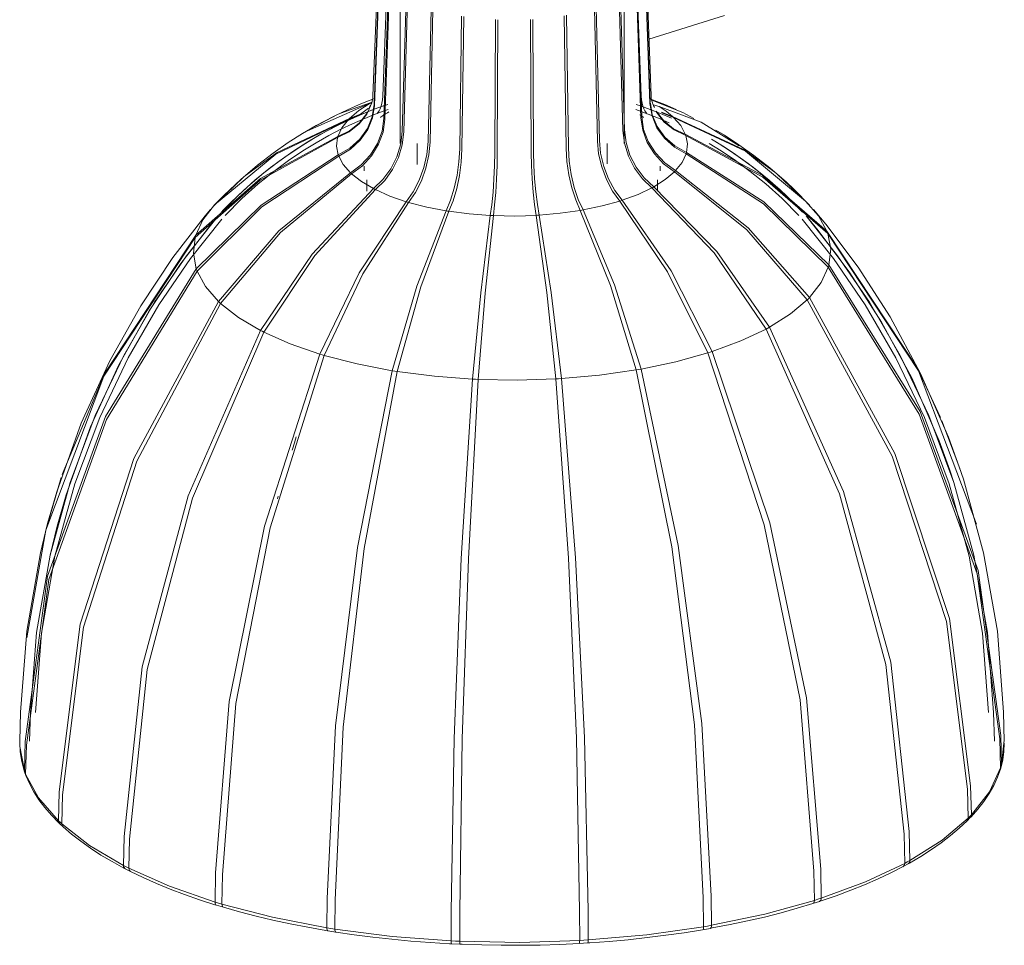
# Model space of a CAD drawing. Header units: millimetres. Extents: x -3845 to -1325, y -1364 to 6903.
# Tile 3 of 8: x -1756 to -1558, y -350 to -164. Entities that reach past the tile are written whole.
import ezdxf

# ---------------------------------------------------------------- set-up
doc = ezdxf.new("R2010")
doc.units = ezdxf.units.MM
doc.layers.add('Luminarias', color=7, linetype='Continuous', lineweight=20)

# ---------------------------------------------------------------- blocks, each defined once
blk = doc.blocks.new('64275-114 - VENICE Stripes floor lamp-471418-00 Isometrico PDF')
at = {"layer": 'Luminarias', "lineweight": 9}
for p, q in [((6543.92, -147.85), (6543.92, -189)), ((6588.92, -189), (6588.92, -147.85)), ((6539.43, -153.11), (6538.43, -179.42)), ((6541.42, -153.19), (6540.43, -179.5)), ((6592.35, -179.5), (6591.36, -153.19)), ((6594.35, -179.42), (6593.35, -153.11)), ((6538.7, -181.15), (6539.68, -154.87)), ((6539.68, -154.87), (6538.7, -181.15)), ((6539.75, -154.97), (6538.77, -181.35)), ((6538.77, -181.35), (6539.75, -154.97)), ((6594.13, -180.99), (6593.15, -154.63)), ((6593.15, -154.63), (6594.13, -180.99)), ((6593.21, -154.53), (6594.19, -180.8)), ((6594.19, -180.8), (6593.21, -154.53)), ((6540.63, -184), (6541.55, -157.53)), ((6541.55, -157.53), (6540.63, -184)), ((6541.74, -157.7), (6540.83, -184.18)), ((6540.83, -184.18), (6541.74, -157.7)), ((6592.3, -183.85), (6591.38, -157.38)), ((6591.38, -157.38), (6592.3, -183.85)), ((6591.55, -157.21), (6592.47, -183.67)), ((6592.47, -183.67), (6591.55, -157.21)), ((6544.33, -186.54), (6545.11, -159.98)), ((6545.11, -159.98), (6544.33, -186.54)), ((6545.4, -160.13), (6544.63, -186.7)), ((6544.63, -186.7), (6545.4, -160.13)), ((6588.69, -186.42), (6587.9, -159.86)), ((6587.9, -159.86), (6588.69, -186.42)), ((6588.18, -159.71), (6588.98, -186.26)), ((6588.98, -186.26), (6588.18, -159.71)), ((6549.53, -188.62), (6550.12, -161.98)), ((6550.12, -161.98), (6549.53, -188.62)), ((6550.5, -162.1), (6549.92, -188.74)), ((6549.92, -188.74), (6550.5, -162.1)), ((6583.57, -188.52), (6582.96, -161.89)), ((6582.96, -161.89), (6583.57, -188.52)), ((6583.33, -161.77), (6583.95, -188.4)), ((6583.95, -188.4), (6583.33, -161.77)), ((6555.87, -190.08), (6556.25, -163.39)), ((6556.25, -163.39), (6555.87, -190.08)), ((6556.68, -163.46), (6556.33, -190.15)), ((6556.33, -190.15), (6556.68, -163.46)), ((6562.94, -190.82), (6563.06, -164.11)), ((6563.06, -164.11), (6562.94, -190.82)), ((6563.53, -164.13), (6563.42, -190.84)), ((6563.42, -190.84), (6563.53, -164.13)), ((6570.23, -190.8), (6570.1, -164.09)), ((6570.1, -164.09), (6570.23, -190.8)), ((6570.56, -164.06), (6570.72, -190.77)), ((6570.72, -190.77), (6570.56, -164.06)), ((6577.27, -190.02), (6576.88, -163.33)), ((6576.88, -163.33), (6577.27, -190.02)), ((6577.32, -163.25), (6577.72, -189.94)), ((6577.72, -189.94), (6577.32, -163.25)), ((6609.1, -163.29), (6593.92, -168.07)), ((6537.9, -180.93), (6525.24, -186.46)), ((6525.24, -186.46), (6537.9, -180.93)), ((6531.77, -183.02), (6538.07, -180.79)), ((6538.07, -180.79), (6531.77, -183.02)), ((6538.17, -180.88), (6537.9, -180.93)), ((6537.9, -180.93), (6538.17, -180.88)), ((6538.27, -180.56), (6538.21, -180.75)), ((6594.61, -180.89), (6594.67, -181.05)), ((6594.77, -181.23), (6595.95, -181.56)), ((6525.77, -186.17), (6531.31, -183.22)), ((6531.31, -183.22), (6525.77, -186.17)), ((6596.47, -182.72), (6598.63, -183.56)), ((6598.63, -183.56), (6596.47, -182.72)), ((6527.28, -185.26), (6528.41, -184.64)), ((6528.25, -187.01), (6529.35, -186.41)), ((6547.3, -189), (6547.3, -193.22)), ((6585.54, -193.12), (6585.54, -189)), ((6536.67, -193.57), (6536.67, -194.49)), ((6596.17, -194.49), (6596.17, -193.57)), ((6507.02, -200.93), (6512.43, -195.81)), ((6512.43, -195.81), (6507.02, -200.93)), ((6619.66, -195.15), (6624.98, -200.18)), ((6624.98, -200.18), (6619.66, -195.15)), ((6537.17, -196.32), (6537.17, -198.6)), ((6595.67, -198.6), (6595.67, -196.32)), ((6623.07, -198.22), (6621.58, -196.82)), ((6506.96, -200.98), (6508.49, -199.41)), ((6621.69, -199.67), (6620.23, -198.3)), ((6624.81, -202.81), (6621.69, -199.67)), ((6626.3, -201.48), (6623.07, -198.22)), ((6506.48, -201.48), (6506.96, -200.98)), ((6508.4, -202.36), (6509.9, -200.83)), ((6507.97, -202.81), (6508.4, -202.36)), ((6656.41, -254.39), (6652.8, -244.76)), ((6652.8, -244.76), (6656.41, -254.39)), ((6522.7, -248.98), (6522.17, -250.66)), ((6522.17, -250.66), (6522.7, -248.98)), ((6523.02, -248), (6522.73, -248.91)), ((6522.73, -248.91), (6523.02, -248)), ((6654.43, -254.7), (6652.27, -248.78)), ((6656.32, -254.05), (6654.13, -248.05)), ((6473.01, -265.45), (6474.84, -259.04)), ((6474.94, -265.96), (6476.75, -259.63)), ((6519.4, -259.95), (6519.25, -260.47)), ((6519.25, -260.47), (6519.4, -259.95)), ((6467.57, -303.35), (6467.42, -309.16)), ((6469.57, -303.41), (6469.41, -309.21)), ((6663.37, -309.21), (6663.21, -303.41)), ((6665.36, -309.16), (6665.21, -303.35)), ((6664.61, -314.55), (6664.46, -308.73)), ((6664.46, -308.73), (6664.61, -314.55)), ((6664.66, -308.03), (6664.81, -313.85)), ((6664.81, -313.85), (6664.66, -308.03)), ((6468.35, -315.1), (6468.5, -309.28)), ((6468.5, -309.28), (6468.35, -315.1)), ((6468.76, -309.97), (6468.6, -315.79)), ((6468.6, -315.79), (6468.76, -309.97)), ((6664.81, -313.85), (6665.36, -308.97)), ((6664.78, -314.06), (6664.58, -314.79)), ((6468.39, -315.37), (6468.66, -316.09)), ((6658.59, -318.18), (6658.74, -324.01)), ((6658.74, -324.01), (6658.59, -318.18)), ((6475.21, -325.18), (6475.36, -319.35)), ((6475.36, -319.35), (6475.21, -325.18)), ((6476.04, -319.99), (6475.9, -325.82)), ((6475.9, -325.82), (6476.04, -319.99)), ((6658.1, -324.66), (6657.95, -318.83)), ((6657.95, -318.83), (6658.1, -324.66)), ((6658.53, -324.56), (6657.88, -325.22)), ((6475.44, -325.75), (6476.14, -326.4)), ((6488.29, -334.2), (6488.41, -328.35)), ((6488.41, -328.35), (6488.29, -334.2)), ((6645.34, -333.75), (6645.21, -327.9)), ((6645.21, -327.9), (6645.34, -333.75)), ((6646.24, -327.34), (6646.37, -333.19)), ((6646.37, -333.19), (6646.24, -327.34)), ((6489.48, -328.89), (6489.36, -334.74)), ((6489.36, -334.74), (6489.48, -328.89)), ((6644.94, -334.42), (6645.01, -334.39)), ((6645.01, -334.39), (6644.94, -334.42)), ((6646.04, -333.83), (6645.01, -334.39)), ((6646.04, -333.83), (6645.96, -333.86)), ((6645.96, -333.86), (6646.04, -333.83)), ((6488.62, -334.84), (6489.69, -335.38)), ((6506.69, -341.54), (6506.78, -335.68)), ((6506.78, -335.68), (6506.69, -341.54)), ((6508.17, -336.09), (6508.07, -341.95)), ((6508.07, -341.95), (6508.17, -336.09)), ((6627.19, -341.19), (6627.1, -335.33)), ((6627.1, -335.33), (6627.19, -341.19)), ((6628.45, -334.9), (6628.55, -340.76)), ((6628.55, -340.76), (6628.45, -334.9)), ((6606.43, -340.34), (6606.49, -346.21)), ((6606.49, -346.21), (6606.43, -340.34)), ((6507, -342.17), (6508.38, -342.59)), ((6529.15, -346.7), (6529.21, -340.83)), ((6529.21, -340.83), (6529.15, -346.7)), ((6530.82, -341.09), (6530.76, -346.96)), ((6530.76, -346.96), (6530.82, -341.09)), ((6604.91, -346.49), (6604.85, -340.62)), ((6604.85, -340.62), (6604.91, -346.49)), ((6628.23, -341.4), (6626.88, -341.83)), ((6554.16, -349.33), (6554.18, -343.46)), ((6554.18, -343.46), (6554.16, -349.33)), ((6555.89, -343.54), (6555.88, -349.42)), ((6555.88, -349.42), (6555.89, -343.54)), ((6580, -349.26), (6579.98, -343.39)), ((6579.98, -343.39), (6580, -349.26)), ((6581.68, -343.29), (6581.71, -349.16)), ((6581.71, -349.16), (6581.68, -343.29)), ((6529.37, -347.31), (6530.97, -347.57)), ((6606.27, -346.82), (6604.69, -347.1)), ((6554.23, -349.93), (6555.94, -350.01)), ((6581.62, -349.76), (6579.92, -349.86))]:
    blk.add_line(p, q, dxfattribs=at)
for points in [[(6528.41, -184.64, 0), (6530.91, -183.36, 0), (6533.28, -182.24, 0), (6535.52, -181.26, 0), (6537.65, -180.4, 0), (6538.61, -180.04, 0)], [(6538.43, -179.42, 0), (6538.39, -179.95, 0), (6538.3, -180.44, 0), (6538.27, -180.56, 0)], [(6540.43, -179.49, 0), (6540.37, -180.22, 0), (6540.24, -180.9, 0), (6540.07, -181.51, 0), (6539.87, -182.02, 0), (6539.67, -182.43, 0), (6539.49, -182.74, 0), (6539.35, -182.94, 0), (6539.26, -183.05, 0), (6539.25, -183.06, 0)], [(6592.35, -179.49, 0), (6592.41, -180.22, 0), (6592.54, -180.9, 0), (6592.71, -181.51, 0), (6592.91, -182.02, 0), (6593.11, -182.43, 0), (6593.29, -182.74, 0), (6593.43, -182.94, 0), (6593.52, -183.05, 0), (6593.53, -183.06, 0)], [(6599.36, -182.17, 0), (6597.13, -181.2, 0), (6595, -180.35, 0), (6594.16, -180.04, 0)], [(6594.35, -179.42, 0), (6594.39, -179.95, 0), (6594.48, -180.44, 0), (6594.61, -180.87, 0), (6594.61, -180.89, 0)], [(6507.97, -202.81, 0), (6511.38, -199.38, 0), (6514.69, -196.41, 0), (6517.86, -193.84, 0), (6520.89, -191.61, 0), (6523.77, -189.68, 0), (6526.5, -188.01, 0), (6529.09, -186.55, 0), (6531.54, -185.28, 0), (6533.86, -184.17, 0), (6536.07, -183.2, 0), (6538.16, -182.35, 0), (6540.15, -181.6, 0), (6541.44, -181.15, 0)], [(6538.19, -180.84, 0), (6537.2, -183.11, 0), (6535.67, -185.1, 0), (6533.68, -186.69, 0), (6531.32, -187.82, 0)], [(6531.32, -187.82, 0), (6533.68, -186.69, 0), (6535.67, -185.1, 0), (6537.2, -183.11, 0), (6538.19, -180.84, 0)], [(6531.46, -191.3, 0), (6533.8, -189.94, 0), (6535.78, -188.14, 0), (6537.31, -186.01, 0), (6538.3, -183.63, 0), (6538.7, -181.15, 0)], [(6538.7, -181.15, 0), (6538.3, -183.63, 0), (6537.31, -186.01, 0), (6535.78, -188.14, 0), (6533.8, -189.94, 0), (6531.46, -191.3, 0)], [(6538.77, -181.35, 0), (6538.37, -183.83, 0), (6537.38, -186.21, 0), (6535.86, -188.36, 0), (6533.89, -190.17, 0), (6531.55, -191.55, 0)], [(6531.55, -191.55, 0), (6533.89, -190.17, 0), (6535.86, -188.36, 0), (6537.38, -186.21, 0), (6538.37, -183.83, 0), (6538.77, -181.35, 0)], [(6537.56, -181.92, 0), (6535.69, -183.32, 0), (6533.49, -184.2, 0)], [(6533.49, -184.2, 0), (6535.69, -183.32, 0), (6537.56, -181.92, 0)], [(6537.9, -180.93, 0), (6535.58, -182.4, 0), (6533.72, -183.97, 0)], [(6538.21, -180.75, 0), (6538.08, -181.12, 0), (6537.95, -181.41, 0), (6537.83, -181.61, 0), (6537.76, -181.72, 0), (6537.74, -181.75, 0)], [(6538.18, -180.78, 0), (6538.08, -180.83, 0), (6537.9, -180.93, 0)], [(6598.44, -183.95, 0), (6596.26, -183.01, 0), (6594.19, -182.18, 0), (6592.22, -181.45, 0), (6591.33, -181.15, 0)], [(6601.38, -191.1, 0), (6599.04, -189.75, 0), (6597.05, -187.97, 0), (6595.52, -185.84, 0), (6594.54, -183.47, 0), (6594.13, -180.99, 0)], [(6594.13, -180.99, 0), (6594.54, -183.47, 0), (6595.52, -185.84, 0), (6597.05, -187.97, 0), (6599.04, -189.75, 0), (6601.38, -191.1, 0)], [(6594.2, -180.9, 0), (6594.59, -183.28, 0), (6595.58, -185.63, 0), (6597.11, -187.75, 0), (6599.1, -189.52, 0), (6601.46, -190.86, 0)], [(6601.46, -190.86, 0), (6599.1, -189.52, 0), (6597.11, -187.75, 0), (6595.58, -185.63, 0), (6594.59, -183.28, 0), (6594.2, -180.9, 0)], [(6602.93, -183.98, 0), (6600.71, -182.81, 0), (6594.53, -180.31, 0)], [(6594.67, -181.05, 0), (6594.81, -181.36, 0), (6594.92, -181.58, 0), (6595.01, -181.7, 0), (6595.04, -181.75, 0), (6595.04, -181.75, 0)], [(6595.95, -181.56, 0), (6604.4, -184.73, 0), (6612.05, -189.48, 0)], [(6598.63, -183.56, 0), (6597.39, -182.54, 0), (6595.95, -181.56, 0)], [(6508.72, -203.48, 0), (6512.09, -200.09, 0), (6515.35, -197.16, 0), (6518.49, -194.62, 0), (6521.48, -192.42, 0), (6524.32, -190.52, 0), (6527.02, -188.86, 0), (6529.58, -187.42, 0), (6532, -186.17, 0), (6534.29, -185.07, 0), (6536.47, -184.11, 0), (6538.53, -183.28, 0), (6540.5, -182.54, 0), (6541.48, -182.2, 0)], [(6512.82, -195.48, 0), (6519.2, -190.84, 0), (6533.72, -183.97, 0)], [(6533.72, -183.97, 0), (6519.2, -190.84, 0), (6512.82, -195.48, 0)], [(6529.35, -186.41, 0), (6531.79, -185.15, 0), (6534.1, -184.06, 0), (6536.29, -183.1, 0), (6538.37, -182.26, 0)], [(6531.39, -187.58, 0), (6533.74, -186.46, 0), (6535.73, -184.88, 0), (6537.26, -182.9, 0)], [(6537.26, -182.9, 0), (6535.73, -184.88, 0), (6533.74, -186.46, 0), (6531.39, -187.58, 0)], [(6533.72, -183.97, 0), (6533.6, -184.09, 0), (6533.49, -184.2, 0)], [(6533.72, -183.97, 0), (6535.91, -183.1, 0), (6535.96, -183.07, 0)], [(6535.96, -183.07, 0), (6535.91, -183.1, 0), (6533.72, -183.97, 0)], [(6533.9, -194.89, 0), (6536.08, -193.29, 0), (6537.93, -191.29, 0), (6539.34, -188.99, 0), (6540.26, -186.52, 0), (6540.63, -184, 0)], [(6540.63, -184, 0), (6540.26, -186.52, 0), (6539.34, -188.99, 0), (6537.93, -191.29, 0), (6536.08, -193.29, 0), (6533.9, -194.89, 0)], [(6539.95, -183.78, 0), (6539.98, -183.74, 0), (6540.1, -183.65, 0), (6540.3, -183.5, 0), (6540.58, -183.3, 0), (6540.94, -183.08, 0), (6541.38, -182.83, 0), (6541.65, -182.68, 0)], [(6597.97, -184.84, 0), (6595.82, -183.91, 0), (6593.78, -183.09, 0), (6591.84, -182.38, 0), (6591.3, -182.2, 0)], [(6592.83, -183.78, 0), (6592.79, -183.74, 0), (6592.68, -183.65, 0), (6592.48, -183.5, 0), (6592.2, -183.3, 0), (6592.1, -183.24, 0)], [(6599.06, -194.71, 0), (6596.87, -193.12, 0), (6595.02, -191.13, 0), (6593.59, -188.84, 0), (6592.67, -186.37, 0), (6592.3, -183.85, 0)], [(6592.3, -183.85, 0), (6592.67, -186.37, 0), (6593.59, -188.84, 0), (6595.02, -191.13, 0), (6596.87, -193.12, 0), (6599.06, -194.71, 0)], [(6592.47, -183.67, 0), (6592.85, -186.19, 0), (6593.78, -188.65, 0), (6595.22, -190.92, 0), (6597.09, -192.9, 0), (6599.29, -194.48, 0)], [(6599.29, -194.48, 0), (6597.09, -192.9, 0), (6595.22, -190.92, 0), (6593.78, -188.65, 0), (6592.85, -186.19, 0), (6592.47, -183.67, 0)], [(6598.44, -183.95, 0), (6596.26, -183.01, 0), (6594.54, -182.32, 0)], [(6601.23, -187.13, 0), (6598.89, -186.05, 0), (6596.92, -184.49, 0), (6595.4, -182.53, 0)], [(6595.4, -182.53, 0), (6596.92, -184.49, 0), (6598.89, -186.05, 0), (6601.23, -187.13, 0)], [(6601.32, -187.38, 0), (6598.98, -186.28, 0), (6596.99, -184.71, 0), (6595.47, -182.74, 0)], [(6595.47, -182.74, 0), (6596.99, -184.71, 0), (6598.98, -186.28, 0), (6601.32, -187.38, 0)], [(6596.45, -182.79, 0), (6596.7, -182.93, 0), (6598.88, -183.79, 0)], [(6598.88, -183.79, 0), (6596.7, -182.93, 0), (6596.45, -182.79, 0)], [(6598.63, -183.56, 0), (6612.95, -190.25, 0), (6619.25, -194.81, 0)], [(6598.88, -183.79, 0), (6598.75, -183.67, 0), (6598.63, -183.56, 0)], [(6619.25, -194.81, 0), (6612.95, -190.25, 0), (6598.63, -183.56, 0)], [(6598.88, -183.79, 0), (6613.3, -190.58, 0), (6625.42, -200.59, 0)], [(6601.23, -187.13, 0), (6600.31, -185.43, 0), (6598.88, -183.79, 0)], [(6625.42, -200.59, 0), (6613.3, -190.58, 0), (6598.88, -183.79, 0)], [(6533.49, -184.2, 0), (6518.88, -191.18, 0), (6506.6, -201.35, 0)], [(6506.6, -201.35, 0), (6518.88, -191.18, 0), (6533.49, -184.2, 0)], [(6508.49, -199.41, 0), (6511.92, -196.17, 0), (6515.23, -193.37, 0), (6518.4, -190.94, 0), (6521.41, -188.83, 0), (6524.28, -187.01, 0), (6526.99, -185.42, 0), (6527.28, -185.26, 0)], [(6533.49, -184.2, 0), (6532.19, -185.86, 0), (6531.39, -187.58, 0)], [(6540.83, -184.18, 0), (6540.46, -186.71, 0), (6539.55, -189.18, 0), (6538.14, -191.49, 0), (6536.31, -193.5, 0), (6534.15, -195.12, 0)], [(6534.15, -195.12, 0), (6536.31, -193.5, 0), (6538.14, -191.49, 0), (6539.55, -189.18, 0), (6540.46, -186.71, 0), (6540.83, -184.18, 0)], [(6531.32, -187.82, 0), (6515.75, -196.41, 0), (6502.67, -207.93, 0)], [(6502.67, -207.93, 0), (6515.75, -196.41, 0), (6531.32, -187.82, 0)], [(6502.8, -207.48, 0), (6515.85, -196.05, 0), (6531.39, -187.58, 0)], [(6531.39, -187.58, 0), (6515.85, -196.05, 0), (6502.8, -207.48, 0)], [(6509.9, -200.83, 0), (6513.25, -197.66, 0), (6516.49, -194.92, 0), (6519.58, -192.55, 0), (6522.52, -190.5, 0), (6525.32, -188.71, 0), (6527.97, -187.16, 0), (6528.25, -187.01, 0)], [(6531.32, -187.82, 0), (6531.13, -189.56, 0), (6531.46, -191.3, 0)], [(6531.39, -187.58, 0), (6531.36, -187.7, 0), (6531.32, -187.82, 0)], [(6538.56, -198.1, 0), (6540.43, -196.29, 0), (6542.01, -194.1, 0), (6543.22, -191.67, 0), (6544.01, -189.11, 0), (6544.33, -186.54, 0)], [(6544.33, -186.54, 0), (6544.01, -189.11, 0), (6543.22, -191.67, 0), (6542.01, -194.1, 0), (6540.43, -196.29, 0), (6538.56, -198.1, 0)], [(6544.63, -186.7, 0), (6544.32, -189.26, 0), (6543.54, -191.83, 0), (6542.34, -194.27, 0), (6540.79, -196.47, 0), (6538.95, -198.3, 0)], [(6538.95, -198.3, 0), (6540.79, -196.47, 0), (6542.34, -194.27, 0), (6543.54, -191.83, 0), (6544.32, -189.26, 0), (6544.63, -186.7, 0)], [(6594.52, -197.95, 0), (6592.63, -196.14, 0), (6591.03, -193.96, 0), (6589.81, -191.54, 0), (6589.01, -188.98, 0), (6588.69, -186.42, 0)], [(6588.69, -186.42, 0), (6589.01, -188.98, 0), (6589.81, -191.54, 0), (6591.03, -193.96, 0), (6592.63, -196.14, 0), (6594.52, -197.95, 0)], [(6588.98, -186.26, 0), (6589.31, -188.82, 0), (6590.11, -191.37, 0), (6591.36, -193.79, 0), (6592.97, -195.95, 0), (6594.88, -197.75, 0)], [(6594.88, -197.75, 0), (6592.97, -195.95, 0), (6591.36, -193.79, 0), (6590.11, -191.37, 0), (6589.31, -188.82, 0), (6588.98, -186.26, 0)], [(6629.7, -206.67, 0), (6616.7, -195.41, 0), (6601.23, -187.13, 0)], [(6601.23, -187.13, 0), (6616.7, -195.41, 0), (6629.7, -206.67, 0)], [(6601.32, -187.38, 0), (6601.28, -187.26, 0), (6601.23, -187.13, 0)], [(6629.86, -207.12, 0), (6616.83, -195.76, 0), (6601.32, -187.38, 0)], [(6601.32, -187.38, 0), (6616.83, -195.76, 0), (6629.86, -207.12, 0)], [(6601.46, -190.86, 0), (6601.65, -189.12, 0), (6601.32, -187.38, 0)], [(6621.58, -196.82, 0), (6618.24, -193.93, 0), (6615.04, -191.43, 0), (6612, -189.26, 0), (6609.1, -187.37, 0), (6607.4, -186.35, 0)], [(6545.12, -200.72, 0), (6546.54, -198.73, 0), (6547.75, -196.39, 0), (6548.68, -193.85, 0), (6549.28, -191.21, 0), (6549.53, -188.62, 0)], [(6549.53, -188.62, 0), (6549.28, -191.21, 0), (6548.68, -193.85, 0), (6547.75, -196.39, 0), (6546.54, -198.73, 0), (6545.12, -200.72, 0)], [(6549.92, -188.74, 0), (6549.68, -191.33, 0), (6549.09, -193.97, 0), (6548.19, -196.52, 0), (6547.01, -198.86, 0), (6545.61, -200.87, 0)], [(6545.61, -200.87, 0), (6547.01, -198.86, 0), (6548.19, -196.52, 0), (6549.09, -193.97, 0), (6549.68, -191.33, 0), (6549.92, -188.74, 0)], [(6580.11, -202.48, 0), (6579.19, -200.37, 0), (6578.41, -197.94, 0), (6577.82, -195.31, 0), (6577.43, -192.63, 0), (6577.27, -190.02, 0)], [(6577.27, -190.02, 0), (6577.43, -192.63, 0), (6577.82, -195.31, 0), (6578.41, -197.94, 0), (6579.19, -200.37, 0), (6580.11, -202.48, 0)], [(6577.72, -189.94, 0), (6577.88, -192.55, 0), (6578.29, -195.23, 0), (6578.91, -197.85, 0), (6579.72, -200.28, 0), (6580.68, -202.38, 0)], [(6580.68, -202.38, 0), (6579.72, -200.28, 0), (6578.91, -197.85, 0), (6578.29, -195.23, 0), (6577.88, -192.55, 0), (6577.72, -189.94, 0)], [(6588.05, -200.6, 0), (6586.6, -198.61, 0), (6585.37, -196.29, 0), (6584.43, -193.74, 0), (6583.81, -191.11, 0), (6583.57, -188.52, 0)], [(6583.57, -188.52, 0), (6583.81, -191.11, 0), (6584.43, -193.74, 0), (6585.37, -196.29, 0), (6586.6, -198.61, 0), (6588.05, -200.6, 0)], [(6583.95, -188.4, 0), (6584.2, -190.99, 0), (6584.83, -193.62, 0), (6585.79, -196.15, 0), (6587.05, -198.47, 0), (6588.54, -200.44, 0)], [(6588.54, -200.44, 0), (6587.05, -198.47, 0), (6585.79, -196.15, 0), (6584.83, -193.62, 0), (6584.2, -190.99, 0), (6583.95, -188.4, 0)], [(6624.06, -203.48, 0), (6620.69, -200.09, 0), (6617.43, -197.16, 0), (6614.29, -194.62, 0), (6611.3, -192.42, 0), (6608.46, -190.52, 0), (6606.02, -189.02, 0)], [(6624.81, -202.81, 0), (6621.39, -199.38, 0), (6618.09, -196.41, 0), (6614.92, -193.84, 0), (6611.89, -191.61, 0), (6609.01, -189.68, 0), (6606.48, -188.13, 0)], [(6620.23, -198.3, 0), (6616.97, -195.48, 0), (6613.85, -193.03, 0), (6610.87, -190.91, 0), (6608.04, -189.07, 0), (6606.48, -188.13, 0)], [(6502.92, -214.24, 0), (6515.95, -201.43, 0), (6531.46, -191.3, 0)], [(6531.46, -191.3, 0), (6515.95, -201.43, 0), (6502.92, -214.24, 0)], [(6531.55, -191.55, 0), (6516.08, -201.78, 0), (6503.08, -214.69, 0)], [(6503.08, -214.69, 0), (6516.08, -201.78, 0), (6531.55, -191.55, 0)], [(6531.46, -191.3, 0), (6531.5, -191.42, 0), (6531.55, -191.55, 0)], [(6531.55, -191.55, 0), (6532.47, -193.25, 0), (6533.9, -194.89, 0)], [(6553.12, -202.56, 0), (6554.01, -200.44, 0), (6554.77, -198.01, 0), (6555.34, -195.38, 0), (6555.72, -192.69, 0), (6555.87, -190.08, 0)], [(6555.87, -190.08, 0), (6555.72, -192.69, 0), (6555.34, -195.38, 0), (6554.77, -198.01, 0), (6554.01, -200.44, 0), (6553.12, -202.56, 0)], [(6556.33, -190.15, 0), (6556.18, -192.76, 0), (6555.82, -195.45, 0), (6555.27, -198.09, 0), (6554.55, -200.53, 0), (6553.7, -202.65, 0)], [(6553.7, -202.65, 0), (6554.55, -200.53, 0), (6555.27, -198.09, 0), (6555.82, -195.45, 0), (6556.18, -192.76, 0), (6556.33, -190.15, 0)], [(6562.03, -203.5, 0), (6562.32, -201.32, 0), (6562.57, -198.83, 0), (6562.76, -196.16, 0), (6562.89, -193.44, 0), (6562.94, -190.82, 0)], [(6562.94, -190.82, 0), (6562.89, -193.44, 0), (6562.76, -196.16, 0), (6562.57, -198.83, 0), (6562.32, -201.32, 0), (6562.03, -203.5, 0)], [(6563.42, -190.84, 0), (6563.38, -193.47, 0), (6563.27, -196.18, 0), (6563.11, -198.85, 0), (6562.89, -201.34, 0), (6562.64, -203.53, 0)], [(6562.64, -203.53, 0), (6562.89, -201.34, 0), (6563.11, -198.85, 0), (6563.27, -196.18, 0), (6563.38, -193.47, 0), (6563.42, -190.84, 0)], [(6571.24, -203.47, 0), (6570.91, -201.29, 0), (6570.64, -198.81, 0), (6570.43, -196.14, 0), (6570.29, -193.42, 0), (6570.23, -190.8, 0)], [(6570.23, -190.8, 0), (6570.29, -193.42, 0), (6570.43, -196.14, 0), (6570.64, -198.81, 0), (6570.91, -201.29, 0), (6571.24, -203.47, 0)], [(6570.72, -190.77, 0), (6570.78, -193.39, 0), (6570.93, -196.11, 0), (6571.17, -198.77, 0), (6571.48, -201.26, 0), (6571.85, -203.44, 0)], [(6571.85, -203.44, 0), (6571.48, -201.26, 0), (6571.17, -198.77, 0), (6570.93, -196.11, 0), (6570.78, -193.39, 0), (6570.72, -190.77, 0)], [(6599.29, -194.48, 0), (6600.59, -192.82, 0), (6601.38, -191.1, 0)], [(6601.38, -191.1, 0), (6601.42, -190.98, 0), (6601.46, -190.86, 0)], [(6629.98, -213.88, 0), (6616.93, -201.14, 0), (6601.38, -191.1, 0)], [(6601.38, -191.1, 0), (6616.93, -201.14, 0), (6629.98, -213.88, 0)], [(6601.46, -190.86, 0), (6617.03, -200.78, 0), (6630.11, -213.43, 0)], [(6630.11, -213.43, 0), (6617.03, -200.78, 0), (6601.46, -190.86, 0)], [(6507.36, -220.77, 0), (6519.48, -206.61, 0), (6533.9, -194.89, 0)], [(6533.9, -194.89, 0), (6519.48, -206.61, 0), (6507.36, -220.77, 0)], [(6534.15, -195.12, 0), (6519.83, -206.94, 0), (6507.8, -221.18, 0)], [(6507.8, -221.18, 0), (6519.83, -206.94, 0), (6534.15, -195.12, 0)], [(6533.9, -194.89, 0), (6534.03, -195.01, 0), (6534.15, -195.12, 0)], [(6534.15, -195.12, 0), (6536.13, -196.67, 0), (6538.56, -198.1, 0)], [(6594.88, -197.75, 0), (6597.2, -196.28, 0), (6599.06, -194.71, 0)], [(6599.06, -194.71, 0), (6599.18, -194.59, 0), (6599.29, -194.48, 0)], [(6625.76, -220.43, 0), (6613.57, -206.35, 0), (6599.06, -194.71, 0)], [(6599.06, -194.71, 0), (6613.57, -206.35, 0), (6625.76, -220.43, 0)], [(6599.29, -194.48, 0), (6613.9, -206.01, 0), (6626.18, -220.01, 0)], [(6626.18, -220.01, 0), (6613.9, -206.01, 0), (6599.29, -194.48, 0)], [(6588.54, -200.44, 0), (6591.72, -199.27, 0), (6594.52, -197.95, 0)], [(6594.52, -197.95, 0), (6594.7, -197.85, 0), (6594.88, -197.75, 0)], [(6617.5, -226.32, 0), (6607.01, -211.02, 0), (6594.52, -197.95, 0)], [(6594.52, -197.95, 0), (6607.01, -211.02, 0), (6617.5, -226.32, 0)], [(6594.88, -197.75, 0), (6607.54, -210.73, 0), (6618.17, -225.95, 0)], [(6618.17, -225.95, 0), (6607.54, -210.73, 0), (6594.88, -197.75, 0)], [(6515.83, -226.61, 0), (6526.21, -211.25, 0), (6538.56, -198.1, 0)], [(6538.56, -198.1, 0), (6526.21, -211.25, 0), (6515.83, -226.61, 0)], [(6538.95, -198.3, 0), (6526.76, -211.53, 0), (6516.52, -226.96, 0)], [(6516.52, -226.96, 0), (6526.76, -211.53, 0), (6538.95, -198.3, 0)], [(6538.56, -198.1, 0), (6538.75, -198.2, 0), (6538.95, -198.3, 0)], [(6538.95, -198.3, 0), (6541.85, -199.59, 0), (6545.12, -200.72, 0)], [(6506.6, -201.35, 0), (6504.24, -204.36, 0), (6502.8, -207.48, 0)], [(6507.02, -200.93, 0), (6506.81, -201.14, 0), (6506.6, -201.35, 0)], [(6527.74, -231.36, 0), (6535.67, -215.03, 0), (6545.12, -200.72, 0)], [(6545.12, -200.72, 0), (6535.67, -215.03, 0), (6527.74, -231.36, 0)], [(6545.61, -200.87, 0), (6536.39, -215.24, 0), (6528.64, -231.63, 0)], [(6528.64, -231.63, 0), (6536.39, -215.24, 0), (6545.61, -200.87, 0)], [(6545.12, -200.72, 0), (6545.36, -200.79, 0), (6545.61, -200.87, 0)], [(6545.61, -200.87, 0), (6549.24, -201.81, 0), (6553.12, -202.56, 0)], [(6580.68, -202.38, 0), (6584.5, -201.58, 0), (6588.05, -200.6, 0)], [(6588.05, -200.6, 0), (6588.3, -200.52, 0), (6588.54, -200.44, 0)], [(6605.76, -231.14, 0), (6597.67, -214.85, 0), (6588.05, -200.6, 0)], [(6588.05, -200.6, 0), (6597.67, -214.85, 0), (6605.76, -231.14, 0)], [(6588.54, -200.44, 0), (6598.37, -214.63, 0), (6606.63, -230.85, 0)], [(6606.63, -230.85, 0), (6598.37, -214.63, 0), (6588.54, -200.44, 0)], [(6629.7, -206.67, 0), (6628.02, -203.58, 0), (6625.42, -200.59, 0)], [(6469.57, -303.41, 0), (6470.8, -287.31, 0), (6473.52, -271.77, 0), (6477.53, -257.15, 0), (6482.57, -243.72, 0), (6488.34, -231.62, 0), (6494.54, -220.92, 0), (6500.95, -211.58, 0), (6507.28, -203.59, 0)], [(6474.84, -259.04, 0), (6479.78, -245.22, 0), (6485.51, -232.73, 0), (6491.74, -221.64, 0), (6498.2, -211.95, 0), (6504.69, -203.56, 0), (6505.78, -202.26, 0)], [(6476.75, -259.63, 0), (6481.63, -245.97, 0), (6487.29, -233.64, 0), (6493.44, -222.69, 0), (6499.82, -213.12, 0), (6506.23, -204.84, 0), (6507.28, -203.59, 0)], [(6542.28, -234.7, 0), (6547.23, -217.68, 0), (6553.12, -202.56, 0)], [(6553.12, -202.56, 0), (6547.23, -217.68, 0), (6542.28, -234.7, 0)], [(6553.7, -202.65, 0), (6548.06, -217.82, 0), (6543.32, -234.87, 0)], [(6543.32, -234.87, 0), (6548.06, -217.82, 0), (6553.7, -202.65, 0)], [(6553.12, -202.56, 0), (6553.41, -202.61, 0), (6553.7, -202.65, 0)], [(6553.7, -202.65, 0), (6557.8, -203.18, 0), (6562.03, -203.5, 0)], [(6558.47, -236.41, 0), (6560.1, -219.04, 0), (6562.03, -203.5, 0)], [(6562.03, -203.5, 0), (6560.1, -219.04, 0), (6558.47, -236.41, 0)], [(6562.64, -203.53, 0), (6560.98, -219.08, 0), (6559.58, -236.46, 0)], [(6559.58, -236.46, 0), (6560.98, -219.08, 0), (6562.64, -203.53, 0)], [(6562.03, -203.5, 0), (6562.34, -203.51, 0), (6562.64, -203.53, 0)], [(6562.64, -203.53, 0), (6566.95, -203.61, 0), (6571.24, -203.47, 0)], [(6571.24, -203.47, 0), (6571.54, -203.45, 0), (6571.85, -203.44, 0)], [(6575.2, -236.36, 0), (6573.39, -219, 0), (6571.24, -203.47, 0)], [(6571.24, -203.47, 0), (6573.39, -219, 0), (6575.2, -236.36, 0)], [(6571.85, -203.44, 0), (6576.05, -203.06, 0), (6580.11, -202.48, 0)], [(6571.85, -203.44, 0), (6574.27, -218.95, 0), (6576.31, -236.29, 0)], [(6576.31, -236.29, 0), (6574.27, -218.95, 0), (6571.85, -203.44, 0)], [(6580.11, -202.48, 0), (6580.4, -202.43, 0), (6580.68, -202.38, 0)], [(6591.33, -234.56, 0), (6586.21, -217.57, 0), (6580.11, -202.48, 0)], [(6580.11, -202.48, 0), (6586.21, -217.57, 0), (6591.33, -234.56, 0)], [(6580.68, -202.38, 0), (6587.02, -217.43, 0), (6592.35, -234.38, 0)], [(6592.35, -234.38, 0), (6587.02, -217.43, 0), (6580.68, -202.38, 0)], [(6663.21, -303.41, 0), (6661.98, -287.31, 0), (6659.26, -271.77, 0), (6655.25, -257.15, 0), (6650.21, -243.72, 0), (6644.44, -231.62, 0), (6638.24, -220.92, 0), (6631.83, -211.58, 0), (6625.5, -203.59, 0)], [(6652.27, -248.78, 0), (6646.75, -236.15, 0), (6640.68, -224.91, 0), (6634.33, -215.04, 0), (6627.91, -206.5, 0), (6625.5, -203.59, 0)], [(6654.13, -248.05, 0), (6648.54, -235.27, 0), (6642.4, -223.89, 0), (6635.96, -213.9, 0), (6629.47, -205.24, 0), (6627, -202.26, 0)], [(6470.57, -303.43, 0), (6471.79, -287.44, 0), (6474.49, -271.99, 0), (6478.48, -257.46, 0), (6483.49, -244.11, 0), (6489.22, -232.09, 0), (6495.39, -221.46, 0), (6501.75, -212.17, 0), (6508.03, -204.25, 0)], [(6662.21, -303.43, 0), (6660.99, -287.44, 0), (6658.29, -271.99, 0), (6654.3, -257.46, 0), (6649.29, -244.11, 0), (6643.56, -232.09, 0), (6637.39, -221.46, 0), (6631.03, -212.17, 0), (6624.75, -204.25, 0)], [(6475.97, -255.54, 0), (6484.51, -235.21, 0), (6502.8, -207.48, 0)], [(6502.8, -207.48, 0), (6484.51, -235.21, 0), (6475.97, -255.54, 0)], [(6502.8, -207.48, 0), (6502.73, -207.7, 0), (6502.67, -207.93, 0)], [(6652.53, -244.1, 0), (6647.91, -234.17, 0), (6629.7, -206.67, 0)], [(6629.7, -206.67, 0), (6647.91, -234.17, 0), (6652.53, -244.1, 0)], [(6629.86, -207.12, 0), (6629.78, -206.89, 0), (6629.7, -206.67, 0)], [(6659.75, -265.56, 0), (6648.12, -234.75, 0), (6629.86, -207.12, 0)], [(6629.86, -207.12, 0), (6648.12, -234.75, 0), (6659.75, -265.56, 0)], [(6630.11, -213.43, 0), (6630.46, -210.27, 0), (6629.86, -207.12, 0)], [(6502.67, -207.93, 0), (6484.34, -235.79, 0), (6472.67, -266.75, 0), (6468.85, -288.41, 0)], [(6468.85, -288.41, 0), (6472.67, -266.75, 0), (6484.34, -235.79, 0), (6502.67, -207.93, 0)], [(6502.67, -207.93, 0), (6502.32, -211.09, 0), (6502.92, -214.24, 0)], [(6629.98, -213.88, 0), (6630.05, -213.66, 0), (6630.11, -213.43, 0)], [(6630.11, -213.43, 0), (6648.44, -242.88, 0), (6660.11, -274.85, 0), (6664.66, -308.03, 0)], [(6664.66, -308.03, 0), (6660.11, -274.85, 0), (6648.44, -242.88, 0), (6630.11, -213.43, 0)], [(6468.5, -309.28, 0), (6473.03, -276.04, 0), (6484.66, -243.93, 0), (6502.92, -214.24, 0)], [(6502.92, -214.24, 0), (6484.66, -243.93, 0), (6473.03, -276.04, 0), (6468.5, -309.28, 0)], [(6503.08, -214.69, 0), (6484.87, -244.5, 0), (6473.27, -276.7, 0), (6468.76, -309.97, 0)], [(6468.76, -309.97, 0), (6473.27, -276.7, 0), (6484.87, -244.5, 0), (6503.08, -214.69, 0)], [(6502.92, -214.24, 0), (6503, -214.47, 0), (6503.08, -214.69, 0)], [(6503.08, -214.69, 0), (6504.76, -217.78, 0), (6507.36, -220.77, 0)], [(6626.18, -220.01, 0), (6628.54, -216.99, 0), (6629.98, -213.88, 0)], [(6664.46, -308.73, 0), (6659.92, -275.51, 0), (6648.27, -243.46, 0), (6629.98, -213.88, 0)], [(6629.98, -213.88, 0), (6648.27, -243.46, 0), (6659.92, -275.51, 0), (6664.46, -308.73, 0)], [(6475.36, -319.35, 0), (6479.56, -285.64, 0), (6490.38, -252.33, 0), (6507.36, -220.77, 0)], [(6507.36, -220.77, 0), (6490.38, -252.33, 0), (6479.56, -285.64, 0), (6475.36, -319.35, 0)], [(6507.8, -221.18, 0), (6490.95, -252.86, 0), (6480.22, -286.25, 0), (6476.04, -319.99, 0)], [(6476.04, -319.99, 0), (6480.22, -286.25, 0), (6490.95, -252.86, 0), (6507.8, -221.18, 0)], [(6507.36, -220.77, 0), (6507.58, -220.98, 0), (6507.8, -221.18, 0)], [(6507.8, -221.18, 0), (6511.41, -223.99, 0), (6515.83, -226.61, 0)], [(6618.17, -225.95, 0), (6622.38, -223.29, 0), (6625.76, -220.43, 0)], [(6625.76, -220.43, 0), (6625.97, -220.22, 0), (6626.18, -220.01, 0)], [(6657.95, -318.83, 0), (6653.72, -285.15, 0), (6642.84, -251.89, 0), (6625.76, -220.43, 0)], [(6625.76, -220.43, 0), (6642.84, -251.89, 0), (6653.72, -285.15, 0), (6657.95, -318.83, 0)], [(6626.18, -220.01, 0), (6643.37, -251.35, 0), (6654.33, -284.53, 0), (6658.59, -318.18, 0)], [(6658.59, -318.18, 0), (6654.33, -284.53, 0), (6643.37, -251.35, 0), (6626.18, -220.01, 0)], [(6488.41, -328.35, 0), (6492.02, -294.23, 0), (6501.28, -259.84, 0), (6515.83, -226.61, 0)], [(6515.83, -226.61, 0), (6501.28, -259.84, 0), (6492.02, -294.23, 0), (6488.41, -328.35, 0)], [(6516.52, -226.96, 0), (6502.18, -260.3, 0), (6493.04, -294.75, 0), (6489.48, -328.89, 0)], [(6489.48, -328.89, 0), (6493.04, -294.75, 0), (6502.18, -260.3, 0), (6516.52, -226.96, 0)], [(6515.83, -226.61, 0), (6516.17, -226.78, 0), (6516.52, -226.96, 0)], [(6516.52, -226.96, 0), (6521.8, -229.3, 0), (6527.74, -231.36, 0)], [(6606.63, -230.85, 0), (6612.41, -228.72, 0), (6617.5, -226.32, 0)], [(6617.5, -226.32, 0), (6617.84, -226.14, 0), (6618.17, -225.95, 0)], [(6645.21, -327.9, 0), (6641.57, -293.8, 0), (6632.2, -259.47, 0), (6617.5, -226.32, 0)], [(6617.5, -226.32, 0), (6632.2, -259.47, 0), (6641.57, -293.8, 0), (6645.21, -327.9, 0)], [(6618.17, -225.95, 0), (6633.06, -259, 0), (6642.55, -293.27, 0), (6646.24, -327.34, 0)], [(6646.24, -327.34, 0), (6642.55, -293.27, 0), (6633.06, -259, 0), (6618.17, -225.95, 0)], [(6506.78, -335.68, 0), (6509.54, -301.22, 0), (6516.62, -265.96, 0), (6527.74, -231.36, 0)], [(6527.74, -231.36, 0), (6516.62, -265.96, 0), (6509.54, -301.22, 0), (6506.78, -335.68, 0)], [(6527.74, -231.36, 0), (6528.19, -231.49, 0), (6528.64, -231.63, 0)], [(6592.35, -234.38, 0), (6599.3, -232.92, 0), (6605.76, -231.14, 0)], [(6605.76, -231.14, 0), (6606.2, -231, 0), (6606.63, -230.85, 0)], [(6627.1, -335.33, 0), (6624.29, -300.89, 0), (6617.08, -265.68, 0), (6605.76, -231.14, 0)], [(6605.76, -231.14, 0), (6617.08, -265.68, 0), (6624.29, -300.89, 0), (6627.1, -335.33, 0)], [(6606.63, -230.85, 0), (6618.21, -265.32, 0), (6625.58, -300.48, 0), (6628.45, -334.9, 0)], [(6628.45, -334.9, 0), (6625.58, -300.48, 0), (6618.21, -265.32, 0), (6606.63, -230.85, 0)], [(6528.64, -231.63, 0), (6517.78, -266.31, 0), (6510.86, -301.61, 0), (6508.17, -336.09, 0)], [(6508.17, -336.09, 0), (6510.86, -301.61, 0), (6517.78, -266.31, 0), (6528.64, -231.63, 0)], [(6528.64, -231.63, 0), (6535.23, -233.33, 0), (6542.28, -234.7, 0)], [(6529.21, -340.83, 0), (6530.93, -306.13, 0), (6535.35, -270.27, 0), (6542.28, -234.7, 0)], [(6542.28, -234.7, 0), (6535.35, -270.27, 0), (6530.93, -306.13, 0), (6529.21, -340.83, 0)], [(6543.32, -234.87, 0), (6536.69, -270.48, 0), (6532.46, -306.38, 0), (6530.82, -341.09, 0)], [(6530.82, -341.09, 0), (6532.46, -306.38, 0), (6536.69, -270.48, 0), (6543.32, -234.87, 0)], [(6542.28, -234.7, 0), (6542.8, -234.78, 0), (6543.32, -234.87, 0)], [(6543.32, -234.87, 0), (6550.78, -235.82, 0), (6558.47, -236.41, 0)], [(6576.31, -236.29, 0), (6583.95, -235.61, 0), (6591.33, -234.56, 0)], [(6591.33, -234.56, 0), (6591.84, -234.47, 0), (6592.35, -234.38, 0)], [(6604.85, -340.62, 0), (6603.07, -305.93, 0), (6598.5, -270.09, 0), (6591.33, -234.56, 0)], [(6591.33, -234.56, 0), (6598.5, -270.09, 0), (6603.07, -305.93, 0), (6604.85, -340.62, 0)], [(6592.35, -234.38, 0), (6599.82, -269.86, 0), (6604.58, -305.66, 0), (6606.43, -340.34, 0)], [(6606.43, -340.34, 0), (6604.58, -305.66, 0), (6599.82, -269.86, 0), (6592.35, -234.38, 0)], [(6554.18, -343.46, 0), (6554.74, -308.64, 0), (6556.19, -272.46, 0), (6558.47, -236.41, 0)], [(6558.47, -236.41, 0), (6556.19, -272.46, 0), (6554.74, -308.64, 0), (6554.18, -343.46, 0)], [(6559.58, -236.46, 0), (6557.62, -272.53, 0), (6556.38, -308.72, 0), (6555.89, -343.54, 0)], [(6555.89, -343.54, 0), (6556.38, -308.72, 0), (6557.62, -272.53, 0), (6559.58, -236.46, 0)], [(6558.47, -236.41, 0), (6559.03, -236.43, 0), (6559.58, -236.46, 0)], [(6559.58, -236.46, 0), (6567.4, -236.6, 0), (6575.2, -236.36, 0)], [(6575.2, -236.36, 0), (6575.75, -236.33, 0), (6576.31, -236.29, 0)], [(6579.98, -343.39, 0), (6579.35, -308.57, 0), (6577.73, -272.4, 0), (6575.2, -236.36, 0)], [(6575.2, -236.36, 0), (6577.73, -272.4, 0), (6579.35, -308.57, 0), (6579.98, -343.39, 0)], [(6576.31, -236.29, 0), (6579.16, -272.32, 0), (6580.98, -308.48, 0), (6581.68, -343.29, 0)], [(6581.68, -343.29, 0), (6580.98, -308.48, 0), (6579.16, -272.32, 0), (6576.31, -236.29, 0)], [(6663.21, -303.41, 0), (6661.98, -287.31, 0), (6659.26, -271.77, 0), (6655.25, -257.15, 0), (6654.43, -254.7, 0)], [(6665.21, -303.35, 0), (6663.97, -287.06, 0), (6661.21, -271.33, 0), (6657.15, -256.53, 0), (6656.32, -254.05, 0)], [(6472.69, -266.74, 0), (6472.86, -266.09, 0), (6475.75, -256.18, 0)], [(6475.75, -256.18, 0), (6472.86, -266.09, 0), (6472.69, -266.74, 0)], [(6467.57, -303.35, 0), (6468.81, -287.06, 0), (6471.57, -271.33, 0), (6473.01, -265.45, 0)], [(6469.57, -303.41, 0), (6470.8, -287.31, 0), (6473.52, -271.77, 0), (6474.94, -265.96, 0)], [(6467.41, -309.6, 0), (6467.49, -311.28, 0), (6467.74, -312.96, 0), (6468.16, -314.63, 0), (6468.39, -315.37, 0)], [(6467.43, -308.87, 0), (6467.42, -310.23, 0), (6468.35, -315.1, 0)], [(6665.37, -309.6, 0), (6665.29, -311.28, 0), (6665.04, -312.96, 0), (6664.78, -314.06, 0)], [(6658.74, -324.01, 0), (6662.39, -319.35, 0), (6664.61, -314.55, 0)], [(6664.48, -315, 0), (6664.58, -314.78, 0), (6664.61, -314.55, 0)], [(6664.61, -314.55, 0), (6664.58, -314.78, 0), (6664.48, -315, 0)], [(6664.61, -314.55, 0), (6664.71, -314.2, 0), (6664.81, -313.85, 0)], [(6664.81, -313.85, 0), (6664.78, -314.09, 0), (6664.73, -314.2, 0)], [(6664.73, -314.2, 0), (6664.78, -314.09, 0), (6664.81, -313.85, 0)], [(6468.39, -315.37, 0), (6468.38, -315.34, 0), (6468.35, -315.1, 0)], [(6468.35, -315.1, 0), (6468.47, -315.45, 0), (6468.6, -315.79, 0)], [(6468.35, -315.1, 0), (6468.38, -315.34, 0), (6468.39, -315.37, 0)], [(6468.6, -315.79, 0), (6468.64, -316.03, 0), (6468.73, -316.24, 0)], [(6468.73, -316.24, 0), (6468.64, -316.03, 0), (6468.6, -315.79, 0)], [(6468.6, -315.79, 0), (6471.2, -320.57, 0), (6475.21, -325.18, 0)], [(6468.66, -316.09, 0), (6469.37, -317.73, 0), (6470.25, -319.35, 0), (6471.28, -320.95, 0), (6472.46, -322.52, 0), (6473.79, -324.07, 0), (6475.27, -325.58, 0), (6475.44, -325.75, 0)], [(6664.58, -314.79, 0), (6663.98, -316.44, 0), (6663.23, -318.08, 0), (6662.32, -319.69, 0), (6661.26, -321.29, 0), (6660.05, -322.85, 0), (6658.68, -324.39, 0), (6658.53, -324.56, 0)], [(6658.1, -324.66, 0), (6658.42, -324.34, 0), (6658.74, -324.01, 0)], [(6658.74, -324.01, 0), (6658.7, -324.24, 0), (6658.61, -324.45, 0), (6658.46, -324.62, 0)], [(6658.46, -324.62, 0), (6658.61, -324.45, 0), (6658.7, -324.24, 0), (6658.74, -324.01, 0)], [(6475.48, -325.78, 0), (6475.34, -325.62, 0), (6475.24, -325.41, 0), (6475.21, -325.18, 0)], [(6475.21, -325.18, 0), (6475.55, -325.5, 0), (6475.9, -325.82, 0)], [(6475.21, -325.18, 0), (6475.24, -325.41, 0), (6475.34, -325.62, 0), (6475.48, -325.78, 0)], [(6475.9, -325.82, 0), (6475.93, -326.05, 0), (6476.02, -326.26, 0), (6476.17, -326.42, 0)], [(6476.17, -326.42, 0), (6476.02, -326.26, 0), (6475.93, -326.05, 0), (6475.9, -325.82, 0)], [(6475.9, -325.82, 0), (6481.46, -330.16, 0), (6488.29, -334.2, 0)], [(6476.14, -326.4, 0), (6477.84, -327.87, 0), (6479.67, -329.3, 0), (6481.65, -330.71, 0), (6483.75, -332.08, 0), (6485.99, -333.41, 0), (6488.35, -334.7, 0), (6488.62, -334.84, 0)], [(6657.88, -325.22, 0), (6656.29, -326.71, 0), (6654.56, -328.18, 0), (6652.7, -329.61, 0), (6650.7, -331, 0), (6648.56, -332.36, 0), (6646.3, -333.69, 0), (6646.04, -333.83, 0)], [(6646.37, -333.19, 0), (6652.88, -329.07, 0), (6658.1, -324.66, 0)], [(6657.83, -325.26, 0), (6657.98, -325.1, 0), (6658.07, -324.89, 0), (6658.1, -324.66, 0)], [(6658.1, -324.66, 0), (6658.07, -324.89, 0), (6657.98, -325.1, 0), (6657.83, -325.26, 0)], [(6488.68, -334.86, 0), (6488.52, -334.77, 0), (6488.39, -334.62, 0), (6488.31, -334.43, 0), (6488.29, -334.2, 0)], [(6488.29, -334.2, 0), (6488.82, -334.47, 0), (6489.36, -334.74, 0)], [(6488.29, -334.2, 0), (6488.31, -334.43, 0), (6488.39, -334.62, 0), (6488.52, -334.77, 0), (6488.68, -334.86, 0)], [(6645.01, -334.39, 0), (6642.56, -335.65, 0), (6639.98, -336.87, 0), (6637.29, -338.04, 0), (6634.49, -339.17, 0), (6631.58, -340.25, 0), (6628.56, -341.29, 0), (6628.23, -341.4, 0)], [(6628.55, -340.76, 0), (6637.47, -337.46, 0), (6645.34, -333.75, 0)], [(6645.1, -334.33, 0), (6645.23, -334.18, 0), (6645.31, -333.98, 0), (6645.34, -333.75, 0)], [(6645.34, -333.75, 0), (6645.31, -333.98, 0), (6645.23, -334.18, 0), (6645.1, -334.33, 0)], [(6645.34, -333.75, 0), (6645.86, -333.47, 0), (6646.37, -333.19, 0)], [(6646.37, -333.19, 0), (6646.34, -333.42, 0), (6646.26, -333.62, 0), (6646.13, -333.77, 0)], [(6646.13, -333.77, 0), (6646.26, -333.62, 0), (6646.34, -333.42, 0), (6646.37, -333.19, 0)], [(6489.36, -334.74, 0), (6489.39, -334.97, 0), (6489.47, -335.17, 0), (6489.59, -335.32, 0), (6489.75, -335.41, 0)], [(6489.75, -335.41, 0), (6489.59, -335.32, 0), (6489.47, -335.17, 0), (6489.39, -334.97, 0), (6489.36, -334.74, 0)], [(6489.36, -334.74, 0), (6497.51, -338.36, 0), (6506.69, -341.54, 0)], [(6489.69, -335.38, 0), (6492.24, -336.61, 0), (6494.91, -337.8, 0), (6497.69, -338.94, 0), (6500.57, -340.03, 0), (6503.57, -341.07, 0), (6506.66, -342.07, 0), (6507, -342.17, 0)], [(6507, -342.17, 0), (6506.99, -342.17, 0), (6506.86, -342.09, 0), (6506.77, -341.95, 0), (6506.71, -341.76, 0), (6506.69, -341.54, 0)], [(6506.69, -341.54, 0), (6507.38, -341.75, 0), (6508.07, -341.95, 0)], [(6506.69, -341.54, 0), (6506.71, -341.76, 0), (6506.77, -341.95, 0), (6506.86, -342.09, 0), (6506.99, -342.17, 0), (6507, -342.17, 0)], [(6508.07, -341.95, 0), (6508.09, -342.18, 0), (6508.15, -342.37, 0), (6508.25, -342.5, 0), (6508.37, -342.58, 0), (6508.38, -342.59, 0)], [(6508.38, -342.59, 0), (6508.37, -342.58, 0), (6508.25, -342.5, 0), (6508.15, -342.37, 0), (6508.09, -342.18, 0), (6508.07, -341.95, 0)], [(6508.07, -341.95, 0), (6518.26, -344.59, 0), (6529.15, -346.7, 0)], [(6626.88, -341.83, 0), (6623.72, -342.78, 0), (6620.47, -343.69, 0), (6617.13, -344.54, 0), (6613.71, -345.33, 0), (6610.22, -346.07, 0), (6606.66, -346.75, 0), (6606.27, -346.82, 0)], [(6606.49, -346.21, 0), (6617.22, -343.96, 0), (6627.19, -341.19, 0)], [(6626.88, -341.83, 0), (6626.89, -341.83, 0), (6627.01, -341.75, 0), (6627.11, -341.61, 0), (6627.17, -341.42, 0), (6627.19, -341.19, 0)], [(6627.19, -341.19, 0), (6627.17, -341.42, 0), (6627.11, -341.61, 0), (6627.01, -341.75, 0), (6626.89, -341.83, 0), (6626.88, -341.83, 0)], [(6627.19, -341.19, 0), (6627.87, -340.98, 0), (6628.55, -340.76, 0)], [(6628.55, -340.76, 0), (6628.53, -340.99, 0), (6628.46, -341.18, 0), (6628.36, -341.32, 0), (6628.23, -341.4, 0), (6628.23, -341.4, 0)], [(6628.23, -341.4, 0), (6628.23, -341.4, 0), (6628.36, -341.32, 0), (6628.46, -341.18, 0), (6628.53, -340.99, 0), (6628.55, -340.76, 0)], [(6508.38, -342.59, 0), (6511.61, -343.5, 0), (6514.93, -344.36, 0), (6518.33, -345.17, 0), (6521.81, -345.92, 0), (6525.36, -346.61, 0), (6528.97, -347.25, 0), (6529.37, -347.31, 0)], [(6604.91, -346.49, 0), (6605.7, -346.35, 0), (6606.49, -346.21, 0)], [(6606.49, -346.21, 0), (6606.48, -346.43, 0), (6606.44, -346.62, 0), (6606.38, -346.75, 0), (6606.29, -346.81, 0), (6606.27, -346.82, 0)], [(6606.27, -346.82, 0), (6606.29, -346.81, 0), (6606.38, -346.75, 0), (6606.44, -346.62, 0), (6606.48, -346.43, 0), (6606.49, -346.21, 0)], [(6529.37, -347.31, 0), (6529.34, -347.3, 0), (6529.26, -347.24, 0), (6529.2, -347.11, 0), (6529.17, -346.92, 0), (6529.15, -346.7, 0)], [(6529.15, -346.7, 0), (6529.96, -346.83, 0), (6530.76, -346.96, 0)], [(6529.15, -346.7, 0), (6529.17, -346.92, 0), (6529.2, -347.11, 0), (6529.26, -347.24, 0), (6529.34, -347.3, 0), (6529.37, -347.31, 0)], [(6530.76, -346.96, 0), (6530.77, -347.18, 0), (6530.81, -347.36, 0), (6530.87, -347.49, 0), (6530.94, -347.56, 0), (6530.97, -347.57, 0)], [(6530.97, -347.57, 0), (6530.94, -347.56, 0), (6530.87, -347.49, 0), (6530.81, -347.36, 0), (6530.77, -347.18, 0), (6530.76, -346.96, 0)], [(6530.76, -346.96, 0), (6542.28, -348.44, 0), (6554.16, -349.33, 0)], [(6530.97, -347.57, 0), (6534.67, -348.11, 0), (6538.42, -348.59, 0), (6542.22, -349.02, 0), (6546.05, -349.38, 0), (6549.92, -349.68, 0), (6553.81, -349.91, 0), (6554.23, -349.93, 0)], [(6604.69, -347.1, 0), (6601.03, -347.69, 0), (6597.32, -348.22, 0), (6593.56, -348.69, 0), (6589.75, -349.1, 0), (6585.91, -349.45, 0), (6582.04, -349.73, 0), (6581.62, -349.76, 0)], [(6581.71, -349.16, 0), (6593.51, -348.11, 0), (6604.91, -346.49, 0)], [(6604.69, -347.1, 0), (6604.71, -347.09, 0), (6604.79, -347.02, 0), (6604.86, -346.89, 0), (6604.9, -346.71, 0), (6604.91, -346.49, 0)], [(6604.91, -346.49, 0), (6604.9, -346.71, 0), (6604.86, -346.89, 0), (6604.79, -347.02, 0), (6604.71, -347.09, 0), (6604.69, -347.1, 0)], [(6554.22, -349.93, 0), (6554.2, -349.86, 0), (6554.18, -349.74, 0), (6554.16, -349.56, 0), (6554.16, -349.33, 0)], [(6554.16, -349.33, 0), (6555.02, -349.38, 0), (6555.88, -349.42, 0)], [(6554.16, -349.33, 0), (6554.16, -349.56, 0), (6554.18, -349.74, 0), (6554.2, -349.86, 0), (6554.22, -349.93, 0)], [(6555.88, -349.42, 0), (6567.95, -349.64, 0), (6580, -349.26, 0)], [(6555.88, -349.42, 0), (6555.88, -349.64, 0), (6555.89, -349.82, 0), (6555.91, -349.94, 0), (6555.93, -350.01, 0), (6555.94, -350.01, 0)], [(6555.94, -350.01, 0), (6555.93, -350.01, 0), (6555.91, -349.94, 0), (6555.89, -349.82, 0), (6555.88, -349.64, 0), (6555.88, -349.42, 0)], [(6579.92, -349.86, 0), (6576.01, -350.05, 0), (6572.08, -350.17, 0), (6568.15, -350.23, 0), (6564.22, -350.23, 0), (6560.29, -350.16, 0), (6556.36, -350.03, 0), (6555.94, -350.01, 0)], [(6579.93, -349.85, 0), (6579.96, -349.79, 0), (6579.98, -349.66, 0), (6579.99, -349.48, 0), (6580, -349.26, 0)], [(6580, -349.26, 0), (6579.99, -349.48, 0), (6579.98, -349.66, 0), (6579.96, -349.79, 0), (6579.93, -349.85, 0)], [(6580, -349.26, 0), (6580.85, -349.21, 0), (6581.71, -349.16, 0)], [(6581.71, -349.16, 0), (6581.7, -349.38, 0), (6581.69, -349.56, 0), (6581.66, -349.69, 0), (6581.63, -349.75, 0)], [(6581.63, -349.75, 0), (6581.66, -349.69, 0), (6581.69, -349.56, 0), (6581.7, -349.38, 0), (6581.71, -349.16, 0)]]:
    blk.add_polyline3d(points, dxfattribs=at)

msp = doc.modelspace()

# ---------------------------------------------------------------- block references
at = {"layer": 'Luminarias', "lineweight": 9}
msp.add_blockref('64275-114 - VENICE Stripes floor lamp-471418-00 Isometrico PDF', (-8223.35, 0), dxfattribs=at)

doc.saveas('drawing.dxf')
